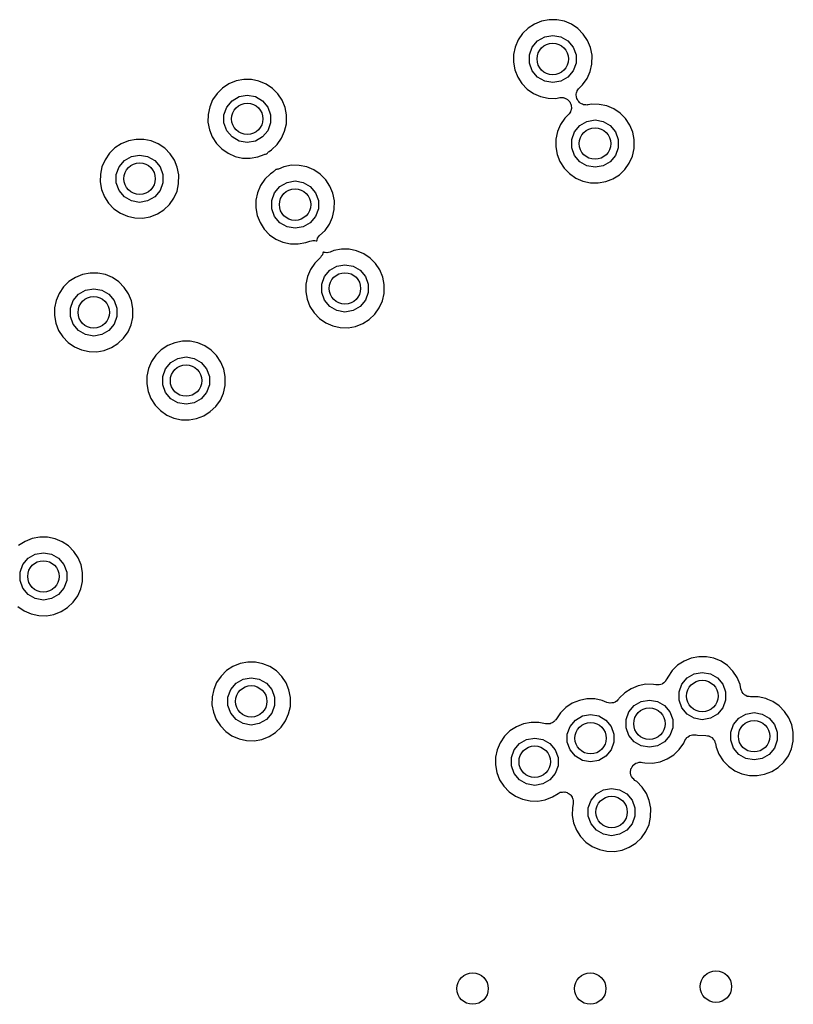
# Model space of a CAD drawing. Extents: x 83.8 to 170.2, y -169.8 to -83.8.
# Tile 14 of 18: x 125.2 to 135.1, y -104.3 to -91.7. Entities that reach past the tile are written whole.
import ezdxf

# ---------------------------------------------------------------- set-up
doc = ezdxf.new("R2010")
doc.units = 0
doc.header["$MEASUREMENT"] = 0
doc.layers.add('BLACK', color=7, linetype='CONTINUOUS')

msp = doc.modelspace()

# ---------------------------------------------------------------- linework, layer by layer
at = {"layer": 'Black'}
for p, q in [((131.863, -91.7631), (131.772, -91.7998)), ((131.959, -91.7447), (131.863, -91.7631)), ((132.057, -91.7454), (131.959, -91.7447)), ((132.154, -91.7651), (132.057, -91.7454)), ((132.244, -91.8031), (132.154, -91.7651)), ((131.69, -91.8535), (131.62, -91.9221)), ((131.772, -91.7998), (131.69, -91.8535)), ((132.325, -91.858), (132.244, -91.8031)), ((132.394, -91.9275), (132.325, -91.858)), ((131.565, -92.003), (131.526, -92.0932)), ((131.62, -91.9221), (131.565, -92.003)), ((131.744, -92.0945), (131.811, -92.0144)), ((131.811, -92.0144), (131.902, -91.9621)), ((131.902, -91.9621), (132.005, -91.9439)), ((132.005, -91.9439), (132.108, -91.9621)), ((132.108, -91.9621), (132.199, -92.0144)), ((132.199, -92.0144), (132.266, -92.0945)), ((132.449, -92.0092), (132.394, -91.9275)), ((132.486, -92.0999), (132.449, -92.0092)), ((131.526, -92.0932), (131.506, -92.1891)), ((131.708, -92.1928), (131.744, -92.0945)), ((132.266, -92.0945), (132.302, -92.1928)), ((132.505, -92.1952), (132.486, -92.0999)), ((131.506, -92.1891), (131.504, -92.2871)), ((131.708, -92.2974), (131.708, -92.1928)), ((132.302, -92.1928), (132.302, -92.2974)), ((132.503, -92.3089), (132.505, -92.1952)), ((131.504, -92.2871), (131.522, -92.3836)), ((131.522, -92.3836), (131.558, -92.4747)), ((131.744, -92.3957), (131.708, -92.2974)), ((132.302, -92.2974), (132.266, -92.3957)), ((132.482, -92.4037), (132.503, -92.3089)), ((128.068, -92.5067), (127.972, -92.5251)), ((128.166, -92.5074), (128.068, -92.5067)), ((128.262, -92.5271), (128.166, -92.5074)), ((131.558, -92.4747), (131.611, -92.5572)), ((131.811, -92.4758), (131.744, -92.3957)), ((131.902, -92.5281), (131.811, -92.4758)), ((132.199, -92.4758), (132.108, -92.5281)), ((132.266, -92.3957), (132.199, -92.4758)), ((132.385, -92.5734), (132.442, -92.4932)), ((132.442, -92.4932), (132.482, -92.4037)), ((127.799, -92.6155), (127.729, -92.6841)), ((127.881, -92.5618), (127.799, -92.6155)), ((127.972, -92.5251), (127.881, -92.5618)), ((128.353, -92.5651), (128.262, -92.5271)), ((128.434, -92.62), (128.353, -92.5651)), ((128.503, -92.6895), (128.434, -92.62)), ((131.611, -92.5572), (131.679, -92.6277)), ((131.679, -92.6277), (131.76, -92.6837)), ((132.005, -92.5462), (131.902, -92.5281)), ((132.108, -92.5281), (132.005, -92.5462)), ((132.317, -92.6487), (132.326, -92.6373)), ((132.326, -92.6373), (132.333, -92.6249)), ((132.333, -92.6249), (132.339, -92.6196)), ((132.339, -92.6196), (132.344, -92.6132)), ((132.344, -92.6132), (132.385, -92.5734)), ((127.673, -92.765), (127.635, -92.8552)), ((127.729, -92.6841), (127.673, -92.765)), ((127.92, -92.7764), (128.011, -92.7241)), ((128.011, -92.7241), (128.114, -92.7059)), ((128.114, -92.7059), (128.217, -92.7241)), ((128.217, -92.7241), (128.307, -92.7764)), ((128.557, -92.7712), (128.503, -92.6895)), ((131.76, -92.6837), (131.85, -92.7229)), ((131.85, -92.7229), (131.945, -92.744)), ((131.945, -92.744), (132.044, -92.746)), ((132.044, -92.746), (132.095, -92.737)), ((132.095, -92.737), (132.101, -92.737)), ((132.101, -92.737), (132.107, -92.7354)), ((132.107, -92.7354), (132.123, -92.737)), ((132.123, -92.737), (132.139, -92.737)), ((132.139, -92.737), (132.145, -92.7391)), ((132.145, -92.7391), (132.151, -92.7397)), ((132.151, -92.7397), (132.166, -92.7466)), ((132.166, -92.7466), (132.181, -92.752)), ((132.181, -92.752), (132.185, -92.7561)), ((132.185, -92.7561), (132.191, -92.7588)), ((132.191, -92.7588), (132.202, -92.7702)), ((132.304, -92.7069), (132.305, -92.699)), ((132.307, -92.7209), (132.304, -92.7069)), ((132.305, -92.691), (132.309, -92.6774)), ((132.305, -92.699), (132.305, -92.691)), ((132.308, -92.735), (132.307, -92.7209)), ((132.311, -92.7424), (132.308, -92.735)), ((132.309, -92.6774), (132.311, -92.6634)), ((132.311, -92.6634), (132.315, -92.6564)), ((132.312, -92.7502), (132.311, -92.7424)), ((132.32, -92.7624), (132.312, -92.7502)), ((132.315, -92.6564), (132.317, -92.6487)), ((132.325, -92.7754), (132.32, -92.7624)), ((127.635, -92.8552), (127.614, -92.9511)), ((127.817, -92.9548), (127.853, -92.8565)), ((127.853, -92.8565), (127.92, -92.7764)), ((128.307, -92.7764), (128.374, -92.8565)), ((128.374, -92.8565), (128.41, -92.9548)), ((128.595, -92.8619), (128.557, -92.7712)), ((128.614, -92.9572), (128.595, -92.8619)), ((132.202, -92.7702), (132.214, -92.7804)), ((132.214, -92.7804), (132.217, -92.7858)), ((132.217, -92.7858), (132.222, -92.7903)), ((132.222, -92.7903), (132.228, -92.8048)), ((132.228, -92.8048), (132.236, -92.8186)), ((132.236, -92.8186), (132.237, -92.8247)), ((132.239, -92.8898), (132.236, -92.9055)), ((132.237, -92.8247), (132.24, -92.8304)), ((132.243, -92.8744), (132.239, -92.8898)), ((132.24, -92.8304), (132.241, -92.8463)), ((132.241, -92.8463), (132.244, -92.862)), ((132.244, -92.862), (132.243, -92.8682)), ((132.243, -92.8682), (132.243, -92.8744)), ((132.331, -92.7812), (132.325, -92.7754)), ((132.335, -92.7881), (132.331, -92.7812)), ((132.346, -92.7971), (132.335, -92.7881)), ((132.356, -92.8074), (132.346, -92.7971)), ((132.363, -92.8109), (132.356, -92.8074)), ((132.369, -92.816), (132.363, -92.8109)), ((132.383, -92.8207), (132.369, -92.816)), ((132.395, -92.827), (132.383, -92.8207)), ((132.403, -92.8279), (132.395, -92.827)), ((132.411, -92.8305), (132.403, -92.8279)), ((132.425, -92.8303), (132.411, -92.8305)), ((132.439, -92.8319), (132.425, -92.8303)), ((132.447, -92.83), (132.439, -92.8319)), ((132.455, -92.8299), (132.447, -92.83)), ((132.498, -92.8217), (132.455, -92.8299)), ((132.596, -92.8224), (132.498, -92.8217)), ((132.692, -92.8421), (132.596, -92.8224)), ((132.782, -92.8801), (132.692, -92.8421)), ((132.864, -92.9349), (132.782, -92.8801)), ((127.614, -92.9511), (127.613, -93.0491)), ((127.817, -93.0594), (127.817, -92.9548)), ((128.41, -92.9548), (128.41, -93.0594)), ((128.612, -93.0709), (128.614, -92.9572)), ((132.159, -92.9991), (132.103, -93.08)), ((132.206, -92.9528), (132.159, -92.9991)), ((132.21, -92.9477), (132.206, -92.9528)), ((132.214, -92.9437), (132.21, -92.9477)), ((132.222, -92.9299), (132.214, -92.9437)), ((132.232, -92.9169), (132.222, -92.9299)), ((132.233, -92.9109), (132.232, -92.9169)), ((132.236, -92.9055), (132.233, -92.9109)), ((132.933, -93.0045), (132.864, -92.9349)), ((132.987, -93.0862), (132.933, -93.0045)), ((127.613, -93.0491), (127.631, -93.1456)), ((127.853, -93.1577), (127.817, -93.0594)), ((128.41, -93.0594), (128.374, -93.1577)), ((128.59, -93.1657), (128.612, -93.0709)), ((132.103, -93.08), (132.065, -93.1701)), ((132.283, -93.1715), (132.35, -93.0914)), ((132.35, -93.0914), (132.44, -93.0391)), ((132.44, -93.0391), (132.543, -93.0209)), ((132.543, -93.0209), (132.646, -93.0391)), ((132.646, -93.0391), (132.737, -93.0914)), ((132.737, -93.0914), (132.804, -93.1715)), ((133.024, -93.1768), (132.987, -93.0862)), ((126.697, -93.2687), (126.6, -93.2871)), ((126.795, -93.2694), (126.697, -93.2687)), ((126.891, -93.2891), (126.795, -93.2694)), ((127.631, -93.1456), (127.667, -93.2367)), ((127.667, -93.2367), (127.72, -93.3192)), ((127.92, -93.2378), (127.853, -93.1577)), ((128.011, -93.2901), (127.92, -93.2378)), ((128.307, -93.2378), (128.217, -93.2901)), ((128.374, -93.1577), (128.307, -93.2378)), ((128.494, -93.3354), (128.551, -93.2552)), ((128.551, -93.2552), (128.59, -93.1657)), ((132.044, -93.266), (132.043, -93.3641)), ((132.065, -93.1701), (132.044, -93.266)), ((132.247, -93.2698), (132.283, -93.1715)), ((132.247, -93.3743), (132.247, -93.2698)), ((132.804, -93.1715), (132.84, -93.2698)), ((132.84, -93.2698), (132.84, -93.3743)), ((133.043, -93.2721), (133.024, -93.1768)), ((126.427, -93.3775), (126.357, -93.4461)), ((126.509, -93.3238), (126.427, -93.3775)), ((126.6, -93.2871), (126.509, -93.3238)), ((126.981, -93.3271), (126.891, -93.2891)), ((127.062, -93.382), (126.981, -93.3271)), ((127.131, -93.4515), (127.062, -93.382)), ((127.72, -93.3192), (127.788, -93.3897)), ((127.788, -93.3897), (127.869, -93.4457)), ((128.114, -93.3082), (128.011, -93.2901)), ((128.217, -93.2901), (128.114, -93.3082)), ((128.423, -93.403), (128.494, -93.3354)), ((132.043, -93.3641), (132.06, -93.4605)), ((132.283, -93.4726), (132.247, -93.3743)), ((132.84, -93.3743), (132.804, -93.4726)), ((133.02, -93.4806), (133.042, -93.3859)), ((133.042, -93.3859), (133.043, -93.2721)), ((126.357, -93.4461), (126.302, -93.527)), ((126.549, -93.5384), (126.639, -93.4861)), ((126.639, -93.4861), (126.742, -93.4679)), ((126.742, -93.4679), (126.845, -93.4861)), ((126.845, -93.4861), (126.936, -93.5384)), ((127.186, -93.5332), (127.131, -93.4515)), ((127.869, -93.4457), (127.958, -93.4849)), ((127.958, -93.4849), (128.054, -93.506)), ((128.054, -93.506), (128.152, -93.508)), ((128.152, -93.508), (128.249, -93.491)), ((128.249, -93.491), (128.328, -93.4605)), ((128.328, -93.4605), (128.336, -93.4587)), ((128.336, -93.4587), (128.344, -93.4552)), ((128.344, -93.4552), (128.358, -93.4545)), ((128.358, -93.4545), (128.36, -93.454)), ((128.36, -93.454), (128.362, -93.4509)), ((128.362, -93.4509), (128.37, -93.4431)), ((128.37, -93.4431), (128.377, -93.434)), ((128.377, -93.434), (128.386, -93.4284)), ((128.386, -93.4284), (128.394, -93.4212)), ((128.394, -93.4212), (128.423, -93.403)), ((132.06, -93.4605), (132.097, -93.5517)), ((132.35, -93.5527), (132.283, -93.4726)), ((132.804, -93.4726), (132.737, -93.5527)), ((132.98, -93.5702), (133.02, -93.4806)), ((126.263, -93.6172), (126.243, -93.7131)), ((126.302, -93.527), (126.263, -93.6172)), ((126.446, -93.7168), (126.481, -93.6185)), ((126.481, -93.6185), (126.549, -93.5384)), ((126.936, -93.5384), (127.003, -93.6185)), ((127.003, -93.6185), (127.039, -93.7168)), ((127.223, -93.6239), (127.186, -93.5332)), ((127.242, -93.7192), (127.223, -93.6239)), ((128.581, -93.6173), (128.51, -93.6462)), ((128.678, -93.5989), (128.581, -93.6173)), ((128.776, -93.5996), (128.678, -93.5989)), ((128.872, -93.6193), (128.776, -93.5996)), ((128.962, -93.6573), (128.872, -93.6193)), ((132.097, -93.5517), (132.15, -93.6341)), ((132.15, -93.6341), (132.218, -93.7047)), ((132.44, -93.605), (132.35, -93.5527)), ((132.543, -93.6232), (132.44, -93.605)), ((132.646, -93.605), (132.543, -93.6232)), ((132.737, -93.5527), (132.646, -93.605)), ((132.924, -93.6503), (132.98, -93.5702)), ((126.243, -93.7131), (126.241, -93.8111)), ((126.446, -93.8214), (126.446, -93.7168)), ((127.039, -93.7168), (127.039, -93.8214)), ((127.24, -93.8329), (127.242, -93.7192)), ((128.408, -93.7077), (128.338, -93.7763)), ((128.443, -93.6851), (128.408, -93.7077)), ((128.449, -93.679), (128.443, -93.6851)), ((128.457, -93.6744), (128.449, -93.679)), ((128.465, -93.6641), (128.457, -93.6744)), ((128.475, -93.655), (128.465, -93.6641)), ((128.476, -93.6534), (128.475, -93.655)), ((128.478, -93.6529), (128.476, -93.6534)), ((128.49, -93.6525), (128.478, -93.6529)), ((128.5, -93.6484), (128.49, -93.6525)), ((128.51, -93.6462), (128.5, -93.6484)), ((129.044, -93.7122), (128.962, -93.6573)), ((129.113, -93.7817), (129.044, -93.7122)), ((132.218, -93.7047), (132.298, -93.7606)), ((132.298, -93.7606), (132.388, -93.7999)), ((132.747, -93.7796), (132.77, -93.7705)), ((132.77, -93.7705), (132.853, -93.718)), ((132.853, -93.718), (132.924, -93.6503)), ((126.241, -93.8111), (126.259, -93.9076)), ((126.481, -93.9197), (126.446, -93.8214)), ((127.039, -93.8214), (127.003, -93.9197)), ((127.219, -93.9277), (127.24, -93.8329)), ((128.283, -93.8572), (128.244, -93.9474)), ((128.338, -93.7763), (128.283, -93.8572)), ((128.462, -93.9487), (128.53, -93.8686)), ((128.53, -93.8686), (128.62, -93.8163)), ((128.62, -93.8163), (128.723, -93.7981)), ((128.723, -93.7981), (128.826, -93.8163)), ((128.826, -93.8163), (128.917, -93.8686)), ((128.917, -93.8686), (128.984, -93.9487)), ((129.167, -93.8634), (129.113, -93.7817)), ((129.204, -93.9541), (129.167, -93.8634)), ((132.388, -93.7999), (132.484, -93.8209)), ((132.484, -93.8209), (132.582, -93.823)), ((132.582, -93.823), (132.679, -93.806)), ((132.679, -93.806), (132.747, -93.7796)), ((132.747, -93.7796), (132.747, -93.7796)), ((126.259, -93.9076), (126.295, -93.9987)), ((126.295, -93.9987), (126.348, -94.0812)), ((126.549, -93.9998), (126.481, -93.9197)), ((126.639, -94.0521), (126.549, -93.9998)), ((126.936, -93.9998), (126.845, -94.0521)), ((127.003, -93.9197), (126.936, -93.9998)), ((127.122, -94.0974), (127.179, -94.0172)), ((127.179, -94.0172), (127.219, -93.9277)), ((128.244, -93.9474), (128.224, -94.0433)), ((128.427, -94.047), (128.462, -93.9487)), ((128.984, -93.9487), (129.02, -94.047)), ((129.223, -94.0494), (129.204, -93.9541)), ((126.348, -94.0812), (126.416, -94.1517)), ((126.742, -94.0702), (126.639, -94.0521)), ((126.845, -94.0521), (126.742, -94.0702)), ((127.051, -94.165), (127.122, -94.0974)), ((128.224, -94.0433), (128.223, -94.1413)), ((128.223, -94.1413), (128.24, -94.2378)), ((128.427, -94.1516), (128.427, -94.047)), ((129.02, -94.047), (129.02, -94.1516)), ((129.222, -94.1631), (129.223, -94.0494)), ((126.416, -94.1517), (126.497, -94.2077)), ((126.497, -94.2077), (126.587, -94.2469)), ((126.587, -94.2469), (126.683, -94.268)), ((126.683, -94.268), (126.781, -94.27)), ((126.781, -94.27), (126.877, -94.253)), ((126.877, -94.253), (126.969, -94.2175)), ((126.969, -94.2175), (127.051, -94.165)), ((128.24, -94.2378), (128.276, -94.3289)), ((128.462, -94.2499), (128.427, -94.1516)), ((128.53, -94.33), (128.462, -94.2499)), ((128.984, -94.2499), (128.917, -94.33)), ((129.02, -94.1516), (128.984, -94.2499)), ((129.16, -94.3474), (129.2, -94.2579)), ((129.2, -94.2579), (129.222, -94.1631)), ((128.276, -94.3289), (128.33, -94.4114)), ((128.62, -94.3823), (128.53, -94.33)), ((128.723, -94.4004), (128.62, -94.3823)), ((128.826, -94.3823), (128.723, -94.4004)), ((128.917, -94.33), (128.826, -94.3823)), ((129.104, -94.4276), (129.16, -94.3474)), ((128.33, -94.4114), (128.398, -94.4819)), ((128.398, -94.4819), (128.478, -94.5379)), ((129.01, -94.5255), (129.023, -94.5095)), ((129.023, -94.5095), (129.035, -94.4932)), ((129.035, -94.4932), (129.104, -94.4276)), ((128.478, -94.5379), (128.568, -94.5771)), ((128.568, -94.5771), (128.664, -94.5982)), ((128.664, -94.5982), (128.762, -94.6002)), ((128.762, -94.6002), (128.858, -94.5832)), ((128.858, -94.5832), (128.912, -94.5626)), ((128.912, -94.5626), (128.93, -94.559)), ((128.93, -94.559), (128.948, -94.5544)), ((128.948, -94.5544), (128.951, -94.5547)), ((128.951, -94.5547), (128.955, -94.554)), ((128.955, -94.554), (128.973, -94.5569)), ((128.973, -94.5569), (128.992, -94.5587)), ((128.992, -94.5587), (128.995, -94.5602)), ((128.995, -94.5602), (128.998, -94.5608)), ((128.998, -94.5608), (128.999, -94.5609)), ((128.999, -94.5609), (129.003, -94.5482)), ((129.003, -94.5482), (129.009, -94.5287)), ((129.009, -94.5287), (129.01, -94.5272)), ((129.01, -94.5272), (129.01, -94.5255)), ((129.046, -94.7717), (128.973, -94.8431)), ((129.057, -94.7566), (129.046, -94.7717)), ((129.069, -94.7422), (129.057, -94.7566)), ((129.07, -94.7388), (129.069, -94.7422)), ((129.072, -94.7359), (129.07, -94.7388)), ((129.077, -94.718), (129.072, -94.7359)), ((129.081, -94.705), (129.077, -94.718)), ((129.083, -94.7059), (129.081, -94.705)), ((129.085, -94.7062), (129.083, -94.7059)), ((129.086, -94.707), (129.085, -94.7062)), ((129.107, -94.7093), (129.086, -94.707)), ((129.127, -94.7121), (129.107, -94.7093)), ((129.128, -94.7117), (129.127, -94.7121)), ((129.13, -94.7119), (129.128, -94.7117)), ((129.15, -94.7071), (129.13, -94.7119)), ((129.17, -94.7029), (129.15, -94.7071)), ((129.216, -94.6841), (129.17, -94.7029)), ((129.313, -94.6657), (129.216, -94.6841)), ((129.411, -94.6664), (129.313, -94.6657)), ((129.507, -94.6861), (129.411, -94.6664)), ((129.597, -94.7241), (129.507, -94.6861)), ((129.679, -94.779), (129.597, -94.7241)), ((128.973, -94.8431), (128.918, -94.924)), ((129.165, -94.9354), (129.255, -94.8831)), ((129.255, -94.8831), (129.358, -94.8649)), ((129.358, -94.8649), (129.461, -94.8831)), ((129.461, -94.8831), (129.552, -94.9354)), ((129.748, -94.8485), (129.679, -94.779)), ((129.802, -94.9302), (129.748, -94.8485)), ((126.016, -94.9889), (125.925, -95.0256)), ((126.112, -94.9705), (126.016, -94.9889)), ((126.21, -94.9712), (126.112, -94.9705)), ((126.306, -94.9909), (126.21, -94.9712)), ((126.397, -95.0289), (126.306, -94.9909)), ((128.879, -95.0142), (128.859, -95.1101)), ((128.918, -94.924), (128.879, -95.0142)), ((129.062, -95.1138), (129.097, -95.0155)), ((129.097, -95.0155), (129.165, -94.9354)), ((129.552, -94.9354), (129.619, -95.0155)), ((129.619, -95.0155), (129.655, -95.1138)), ((129.839, -95.0209), (129.802, -94.9302)), ((129.858, -95.1162), (129.839, -95.0209)), ((125.773, -95.1479), (125.718, -95.2288)), ((125.843, -95.0793), (125.773, -95.1479)), ((125.925, -95.0256), (125.843, -95.0793)), ((126.478, -95.0838), (126.397, -95.0289)), ((126.547, -95.1533), (126.478, -95.0838)), ((128.859, -95.1101), (128.858, -95.2081)), ((129.062, -95.2184), (129.062, -95.1138)), ((129.655, -95.1138), (129.655, -95.2184)), ((129.857, -95.2299), (129.858, -95.1162)), ((125.718, -95.2288), (125.679, -95.319)), ((125.897, -95.3203), (125.964, -95.2402)), ((125.964, -95.2402), (126.055, -95.1879)), ((126.055, -95.1879), (126.158, -95.1697)), ((126.158, -95.1697), (126.261, -95.1879)), ((126.261, -95.1879), (126.351, -95.2402)), ((126.351, -95.2402), (126.419, -95.3203)), ((126.602, -95.235), (126.547, -95.1533)), ((126.639, -95.3257), (126.602, -95.235)), ((128.858, -95.2081), (128.875, -95.3046)), ((129.097, -95.3167), (129.062, -95.2184)), ((129.655, -95.2184), (129.619, -95.3167)), ((129.835, -95.3247), (129.857, -95.2299)), ((125.679, -95.319), (125.659, -95.4149)), ((125.861, -95.4186), (125.897, -95.3203)), ((126.419, -95.3203), (126.454, -95.4186)), ((126.658, -95.421), (126.639, -95.3257)), ((128.875, -95.3046), (128.911, -95.3957)), ((128.911, -95.3957), (128.965, -95.4782)), ((129.165, -95.3968), (129.097, -95.3167)), ((129.255, -95.4491), (129.165, -95.3968)), ((129.552, -95.3968), (129.461, -95.4491)), ((129.619, -95.3167), (129.552, -95.3968)), ((129.795, -95.4142), (129.835, -95.3247)), ((125.659, -95.4149), (125.657, -95.5129)), ((125.657, -95.5129), (125.675, -95.6094)), ((125.861, -95.5232), (125.861, -95.4186)), ((125.897, -95.6215), (125.861, -95.5232)), ((126.454, -95.5232), (126.419, -95.6215)), ((126.454, -95.4186), (126.454, -95.5232)), ((126.656, -95.5347), (126.658, -95.421)), ((128.965, -95.4782), (129.033, -95.5487)), ((129.358, -95.4672), (129.255, -95.4491)), ((129.461, -95.4491), (129.358, -95.4672)), ((129.668, -95.562), (129.739, -95.4944)), ((129.739, -95.4944), (129.795, -95.4142)), ((125.675, -95.6094), (125.711, -95.7005)), ((125.964, -95.7016), (125.897, -95.6215)), ((126.419, -95.6215), (126.351, -95.7016)), ((126.595, -95.719), (126.635, -95.6295)), ((126.635, -95.6295), (126.656, -95.5347)), ((129.033, -95.5487), (129.113, -95.6047)), ((129.113, -95.6047), (129.203, -95.6439)), ((129.203, -95.6439), (129.299, -95.665)), ((129.397, -95.667), (129.493, -95.65)), ((129.493, -95.65), (129.585, -95.6145)), ((129.585, -95.6145), (129.668, -95.562)), ((125.711, -95.7005), (125.764, -95.783)), ((126.055, -95.7539), (125.964, -95.7016)), ((126.158, -95.772), (126.055, -95.7539)), ((126.261, -95.7539), (126.158, -95.772)), ((126.351, -95.7016), (126.261, -95.7539)), ((126.538, -95.7992), (126.595, -95.719)), ((129.299, -95.665), (129.397, -95.667)), ((125.764, -95.783), (125.832, -95.8535)), ((125.832, -95.8535), (125.913, -95.9095)), ((126.384, -95.9193), (126.467, -95.8668)), ((126.467, -95.8668), (126.538, -95.7992)), ((127.101, -95.8942), (127.019, -95.9479)), ((127.192, -95.8574), (127.101, -95.8942)), ((127.289, -95.8391), (127.192, -95.8574)), ((127.387, -95.8397), (127.289, -95.8391)), ((127.483, -95.8595), (127.387, -95.8397)), ((127.573, -95.8975), (127.483, -95.8595)), ((127.654, -95.9523), (127.573, -95.8975)), ((125.913, -95.9095), (126.003, -95.9487)), ((126.003, -95.9487), (126.098, -95.9698)), ((126.098, -95.9698), (126.196, -95.9718)), ((126.196, -95.9718), (126.293, -95.9548)), ((126.293, -95.9548), (126.384, -95.9193)), ((126.949, -96.0165), (126.894, -96.0974)), ((127.019, -95.9479), (126.949, -96.0165)), ((127.723, -96.0219), (127.654, -95.9523)), ((127.778, -96.1035), (127.723, -96.0219)), ((126.894, -96.0974), (126.855, -96.1875)), ((127.073, -96.1888), (127.141, -96.1087)), ((127.141, -96.1087), (127.231, -96.0564)), ((127.231, -96.0564), (127.334, -96.0383)), ((127.334, -96.0383), (127.437, -96.0564)), ((127.437, -96.0564), (127.528, -96.1087)), ((127.528, -96.1087), (127.595, -96.1888)), ((127.815, -96.1942), (127.778, -96.1035)), ((126.855, -96.1875), (126.835, -96.2834)), ((127.038, -96.2871), (127.073, -96.1888)), ((127.595, -96.1888), (127.631, -96.2871)), ((127.834, -96.2895), (127.815, -96.1942)), ((126.835, -96.2834), (126.833, -96.3815)), ((126.833, -96.3815), (126.851, -96.4779)), ((127.038, -96.3917), (127.038, -96.2871)), ((127.073, -96.49), (127.038, -96.3917)), ((127.631, -96.3917), (127.595, -96.49)), ((127.631, -96.2871), (127.631, -96.3917)), ((127.811, -96.498), (127.832, -96.4033)), ((127.832, -96.4033), (127.834, -96.2895)), ((126.851, -96.4779), (126.887, -96.5691)), ((127.141, -96.5701), (127.073, -96.49)), ((127.595, -96.49), (127.528, -96.5701)), ((127.771, -96.5876), (127.811, -96.498)), ((126.887, -96.5691), (126.94, -96.6515)), ((126.94, -96.6515), (127.009, -96.722)), ((127.231, -96.6224), (127.141, -96.5701)), ((127.334, -96.6406), (127.231, -96.6224)), ((127.437, -96.6224), (127.334, -96.6406)), ((127.528, -96.5701), (127.437, -96.6224)), ((127.714, -96.6677), (127.771, -96.5876)), ((127.009, -96.722), (127.089, -96.778)), ((127.089, -96.778), (127.179, -96.8173)), ((127.561, -96.7879), (127.643, -96.7353)), ((127.643, -96.7353), (127.714, -96.6677)), ((127.179, -96.8173), (127.275, -96.8383)), ((127.275, -96.8383), (127.373, -96.8404)), ((127.373, -96.8404), (127.469, -96.8233)), ((127.469, -96.8233), (127.561, -96.7879)), ((125.284, -98.3876), (125.202, -98.4413)), ((125.375, -98.3509), (125.284, -98.3876)), ((125.472, -98.3325), (125.375, -98.3509)), ((125.57, -98.3332), (125.472, -98.3325)), ((125.666, -98.3529), (125.57, -98.3332)), ((125.756, -98.3909), (125.666, -98.3529)), ((125.837, -98.4457), (125.756, -98.3909)), ((125.414, -98.5499), (125.517, -98.5317)), ((125.517, -98.5317), (125.62, -98.5499)), ((125.906, -98.5153), (125.837, -98.4457)), ((125.961, -98.597), (125.906, -98.5153)), ((125.256, -98.6823), (125.323, -98.6022)), ((125.323, -98.6022), (125.414, -98.5499)), ((125.62, -98.5499), (125.711, -98.6022)), ((125.711, -98.6022), (125.778, -98.6823)), ((125.998, -98.6876), (125.961, -98.597)), ((125.22, -98.7806), (125.256, -98.6823)), ((125.22, -98.8852), (125.22, -98.7806)), ((125.778, -98.6823), (125.814, -98.7806)), ((125.814, -98.7806), (125.814, -98.8852)), ((126.017, -98.7829), (125.998, -98.6876)), ((126.015, -98.8967), (126.017, -98.7829)), ((125.256, -98.9834), (125.22, -98.8852)), ((125.814, -98.8852), (125.778, -98.9834)), ((126.006, -98.9358), (126.015, -98.8967)), ((125.323, -99.0635), (125.256, -98.9834)), ((125.778, -98.9834), (125.711, -99.0635)), ((125.954, -99.081), (125.994, -98.9914)), ((125.994, -98.9914), (126.006, -98.9358)), ((125.414, -99.1158), (125.323, -99.0635)), ((125.517, -99.134), (125.414, -99.1158)), ((125.62, -99.1158), (125.517, -99.134)), ((125.711, -99.0635), (125.62, -99.1158)), ((125.826, -99.2288), (125.897, -99.1612)), ((125.897, -99.1612), (125.954, -99.081)), ((125.191, -99.2155), (125.272, -99.2714)), ((125.272, -99.2714), (125.362, -99.3107)), ((125.652, -99.3168), (125.744, -99.2813)), ((125.744, -99.2813), (125.826, -99.2288)), ((125.362, -99.3107), (125.458, -99.3317)), ((125.458, -99.3317), (125.556, -99.3338)), ((125.556, -99.3338), (125.652, -99.3168)), ((133.677, -99.9104), (133.595, -99.9641)), ((133.768, -99.8737), (133.677, -99.9104)), ((133.864, -99.8553), (133.768, -99.8737)), ((133.962, -99.856), (133.864, -99.8553)), ((134.058, -99.8757), (133.962, -99.856)), ((134.149, -99.9137), (134.058, -99.8757)), ((134.23, -99.9685), (134.149, -99.9137)), ((127.85, -100.032), (127.78, -100.101)), ((127.932, -99.9786), (127.85, -100.032)), ((128.023, -99.9419), (127.932, -99.9786)), ((128.119, -99.9235), (128.023, -99.9419)), ((128.217, -99.9242), (128.119, -99.9235)), ((128.313, -99.9439), (128.217, -99.9242)), ((128.403, -99.9819), (128.313, -99.9439)), ((128.485, -100.037), (128.403, -99.9819)), ((128.554, -100.106), (128.485, -100.037)), ((133.525, -100.033), (133.469, -100.114)), ((133.595, -99.9641), (133.525, -100.033)), ((134.299, -100.038), (134.23, -99.9685)), ((134.353, -100.12), (134.299, -100.038)), ((127.78, -100.101), (127.724, -100.182)), ((127.971, -100.193), (128.061, -100.141)), ((128.061, -100.141), (128.164, -100.123)), ((128.164, -100.123), (128.267, -100.141)), ((128.267, -100.141), (128.358, -100.193)), ((128.608, -100.188), (128.554, -100.106)), ((133.447, -100.156), (133.437, -100.174)), ((133.458, -100.139), (133.447, -100.156)), ((133.469, -100.114), (133.458, -100.139)), ((133.649, -100.205), (133.716, -100.125)), ((133.716, -100.125), (133.807, -100.073)), ((133.807, -100.073), (133.91, -100.055)), ((133.91, -100.055), (134.013, -100.073)), ((134.013, -100.073), (134.103, -100.125)), ((134.103, -100.125), (134.171, -100.205)), ((134.391, -100.21), (134.353, -100.12)), ((127.686, -100.272), (127.665, -100.368)), ((127.724, -100.182), (127.686, -100.272)), ((127.868, -100.372), (127.904, -100.273)), ((127.904, -100.273), (127.971, -100.193)), ((128.358, -100.193), (128.425, -100.273)), ((128.425, -100.273), (128.461, -100.372)), ((128.645, -100.279), (128.608, -100.188)), ((128.664, -100.374), (128.645, -100.279)), ((133.003, -100.263), (132.921, -100.316)), ((133.094, -100.226), (133.003, -100.263)), ((133.191, -100.207), (133.094, -100.226)), ((133.289, -100.208), (133.191, -100.207)), ((133.316, -100.214), (133.289, -100.208)), ((133.336, -100.214), (133.316, -100.214)), ((133.357, -100.215), (133.336, -100.214)), ((133.358, -100.215), (133.357, -100.215)), ((133.36, -100.215), (133.358, -100.215)), ((133.38, -100.209), (133.36, -100.215)), ((133.399, -100.203), (133.38, -100.209)), ((133.4, -100.202), (133.399, -100.203)), ((133.402, -100.201), (133.4, -100.202)), ((133.418, -100.189), (133.402, -100.201)), ((133.434, -100.176), (133.418, -100.189)), ((133.435, -100.175), (133.434, -100.176)), ((133.437, -100.174), (133.435, -100.175)), ((133.613, -100.303), (133.649, -100.205)), ((134.171, -100.205), (134.206, -100.303)), ((134.402, -100.265), (134.391, -100.21)), ((134.409, -100.284), (134.402, -100.265)), ((134.416, -100.303), (134.409, -100.284)), ((127.665, -100.368), (127.664, -100.466)), ((127.868, -100.476), (127.868, -100.372)), ((128.461, -100.372), (128.461, -100.476)), ((128.663, -100.488), (128.664, -100.374)), ((132.345, -100.411), (132.254, -100.448)), ((132.441, -100.392), (132.345, -100.411)), ((132.539, -100.393), (132.441, -100.392)), ((132.635, -100.413), (132.539, -100.393)), ((132.693, -100.437), (132.635, -100.413)), ((132.833, -100.406), (132.819, -100.421)), ((132.847, -100.392), (132.833, -100.406)), ((132.851, -100.385), (132.847, -100.392)), ((132.921, -100.316), (132.851, -100.385)), ((133.133, -100.425), (133.236, -100.407)), ((133.236, -100.407), (133.339, -100.425)), ((133.613, -100.408), (133.613, -100.303)), ((133.649, -100.506), (133.613, -100.408)), ((134.206, -100.408), (134.171, -100.506)), ((134.206, -100.303), (134.206, -100.408)), ((134.417, -100.305), (134.416, -100.303)), ((134.418, -100.307), (134.417, -100.305)), ((134.431, -100.322), (134.418, -100.307)), ((134.444, -100.337), (134.431, -100.322)), ((134.445, -100.338), (134.444, -100.337)), ((134.447, -100.34), (134.445, -100.338)), ((134.464, -100.35), (134.447, -100.34)), ((134.482, -100.36), (134.464, -100.35)), ((134.484, -100.36), (134.482, -100.36)), ((134.485, -100.361), (134.484, -100.36)), ((134.505, -100.364), (134.485, -100.361)), ((134.525, -100.368), (134.505, -100.364)), ((134.621, -100.368), (134.525, -100.368)), ((134.717, -100.388), (134.621, -100.368)), ((134.746, -100.4), (134.717, -100.388)), ((134.808, -100.426), (134.746, -100.4)), ((127.664, -100.466), (127.682, -100.562)), ((127.904, -100.574), (127.868, -100.476)), ((128.461, -100.476), (128.425, -100.574)), ((128.641, -100.582), (128.663, -100.488)), ((132.172, -100.501), (132.102, -100.57)), ((132.254, -100.448), (132.172, -100.501)), ((132.713, -100.441), (132.693, -100.437)), ((132.732, -100.447), (132.713, -100.441)), ((132.734, -100.446), (132.732, -100.447)), ((132.736, -100.447), (132.734, -100.446)), ((132.756, -100.444), (132.736, -100.447)), ((132.776, -100.442), (132.756, -100.444)), ((132.778, -100.441), (132.776, -100.442)), ((132.78, -100.441), (132.778, -100.441)), ((132.798, -100.432), (132.78, -100.441)), ((132.816, -100.423), (132.798, -100.432)), ((132.817, -100.422), (132.816, -100.423)), ((132.819, -100.421), (132.817, -100.422)), ((132.975, -100.557), (133.043, -100.477)), ((133.043, -100.477), (133.133, -100.425)), ((133.339, -100.425), (133.43, -100.477)), ((133.43, -100.477), (133.497, -100.557)), ((133.716, -100.586), (133.649, -100.506)), ((134.171, -100.506), (134.103, -100.586)), ((134.889, -100.481), (134.808, -100.426)), ((134.958, -100.551), (134.889, -100.481)), ((127.682, -100.562), (127.718, -100.654)), ((127.718, -100.654), (127.771, -100.736)), ((127.971, -100.655), (127.904, -100.574)), ((128.061, -100.707), (127.971, -100.655)), ((128.358, -100.655), (128.267, -100.707)), ((128.425, -100.574), (128.358, -100.655)), ((128.601, -100.672), (128.641, -100.582)), ((132.036, -100.663), (132.032, -100.67)), ((132.042, -100.657), (132.036, -100.663)), ((132.102, -100.57), (132.042, -100.657)), ((132.226, -100.742), (132.293, -100.662)), ((132.293, -100.662), (132.384, -100.61)), ((132.384, -100.61), (132.487, -100.592)), ((132.487, -100.592), (132.59, -100.61)), ((132.59, -100.61), (132.68, -100.662)), ((132.68, -100.662), (132.748, -100.742)), ((132.94, -100.656), (132.975, -100.557)), ((132.94, -100.76), (132.94, -100.656)), ((133.497, -100.557), (133.533, -100.656)), ((133.533, -100.656), (133.533, -100.76)), ((133.807, -100.639), (133.716, -100.586)), ((133.91, -100.657), (133.807, -100.639)), ((134.013, -100.639), (133.91, -100.657)), ((134.103, -100.586), (134.013, -100.639)), ((134.308, -100.718), (134.375, -100.637)), ((134.375, -100.637), (134.466, -100.585)), ((134.466, -100.585), (134.569, -100.567)), ((134.569, -100.567), (134.672, -100.585)), ((134.672, -100.585), (134.762, -100.637)), ((134.762, -100.637), (134.83, -100.718)), ((135.013, -100.632), (134.958, -100.551)), ((135.05, -100.723), (135.013, -100.632)), ((127.771, -100.736), (127.839, -100.806)), ((128.164, -100.725), (128.061, -100.707)), ((128.267, -100.707), (128.164, -100.725)), ((128.474, -100.82), (128.545, -100.752)), ((128.545, -100.752), (128.601, -100.672)), ((131.542, -100.747), (131.46, -100.801)), ((131.633, -100.71), (131.542, -100.747)), ((131.729, -100.692), (131.633, -100.71)), ((131.828, -100.693), (131.729, -100.692)), ((131.912, -100.71), (131.828, -100.693)), ((131.92, -100.71), (131.912, -100.71)), ((131.927, -100.712), (131.92, -100.71)), ((131.942, -100.711), (131.927, -100.712)), ((131.956, -100.711), (131.942, -100.711)), ((131.963, -100.709), (131.956, -100.711)), ((131.971, -100.708), (131.963, -100.709)), ((131.984, -100.702), (131.971, -100.708)), ((131.998, -100.697), (131.984, -100.702)), ((132.004, -100.692), (131.998, -100.697)), ((132.011, -100.689), (132.004, -100.692)), ((132.021, -100.679), (132.011, -100.689)), ((132.032, -100.67), (132.021, -100.679)), ((132.19, -100.841), (132.226, -100.742)), ((132.748, -100.742), (132.783, -100.841)), ((132.975, -100.858), (132.94, -100.76)), ((133.533, -100.76), (133.497, -100.858)), ((134.272, -100.816), (134.308, -100.718)), ((134.83, -100.718), (134.865, -100.816)), ((135.069, -100.818), (135.05, -100.723)), ((127.839, -100.806), (127.919, -100.862)), ((127.919, -100.862), (128.009, -100.902)), ((128.009, -100.902), (128.105, -100.923)), ((128.203, -100.925), (128.3, -100.908)), ((128.3, -100.908), (128.391, -100.872)), ((128.391, -100.872), (128.474, -100.82)), ((131.39, -100.869), (131.335, -100.95)), ((131.46, -100.801), (131.39, -100.869)), ((131.581, -100.962), (131.672, -100.909)), ((131.672, -100.909), (131.775, -100.891)), ((131.775, -100.891), (131.878, -100.909)), ((131.878, -100.909), (131.969, -100.962)), ((132.19, -100.945), (132.19, -100.841)), ((132.783, -100.841), (132.783, -100.945)), ((133.043, -100.939), (132.975, -100.858)), ((133.497, -100.858), (133.43, -100.939)), ((133.688, -100.923), (133.699, -100.906)), ((133.699, -100.906), (133.71, -100.889)), ((133.71, -100.889), (133.712, -100.888)), ((133.712, -100.888), (133.713, -100.886)), ((133.713, -100.886), (133.729, -100.874)), ((133.729, -100.874), (133.745, -100.862)), ((133.745, -100.862), (133.747, -100.861)), ((133.747, -100.861), (133.748, -100.86)), ((133.748, -100.86), (133.768, -100.855)), ((133.768, -100.855), (133.787, -100.849)), ((133.787, -100.849), (133.789, -100.849)), ((133.789, -100.849), (133.791, -100.848)), ((133.791, -100.848), (133.811, -100.85)), ((133.811, -100.85), (133.831, -100.85)), ((133.831, -100.85), (133.85, -100.855)), ((133.85, -100.855), (133.955, -100.857)), ((133.955, -100.857), (133.975, -100.861)), ((133.975, -100.861), (133.995, -100.864)), ((133.995, -100.864), (133.997, -100.865)), ((133.997, -100.865), (133.999, -100.865)), ((133.999, -100.865), (134.016, -100.876)), ((134.016, -100.876), (134.034, -100.886)), ((134.034, -100.886), (134.035, -100.887)), ((134.035, -100.887), (134.036, -100.888)), ((134.036, -100.888), (134.049, -100.904)), ((134.049, -100.904), (134.062, -100.919)), ((134.272, -100.92), (134.272, -100.816)), ((134.865, -100.816), (134.865, -100.92)), ((135.067, -100.932), (135.069, -100.818)), ((128.105, -100.923), (128.203, -100.925)), ((131.296, -101.041), (131.276, -101.136)), ((131.335, -100.95), (131.296, -101.041)), ((131.478, -101.14), (131.514, -101.042)), ((131.514, -101.042), (131.581, -100.962)), ((131.969, -100.962), (132.036, -101.042)), ((132.036, -101.042), (132.072, -101.14)), ((132.226, -101.043), (132.19, -100.945)), ((132.783, -100.945), (132.748, -101.043)), ((133.133, -100.991), (133.043, -100.939)), ((133.236, -101.009), (133.133, -100.991)), ((133.339, -100.991), (133.236, -101.009)), ((133.43, -100.939), (133.339, -100.991)), ((133.546, -101.104), (133.617, -101.036)), ((133.617, -101.036), (133.673, -100.956)), ((133.673, -100.956), (133.688, -100.923)), ((134.062, -100.919), (134.063, -100.921)), ((134.063, -100.921), (134.064, -100.923)), ((134.064, -100.923), (134.07, -100.942)), ((134.07, -100.942), (134.078, -100.961)), ((134.078, -100.961), (134.086, -101.007)), ((134.086, -101.007), (134.122, -101.098)), ((134.308, -101.019), (134.272, -100.92)), ((134.375, -101.099), (134.308, -101.019)), ((134.83, -101.019), (134.762, -101.099)), ((134.865, -100.92), (134.83, -101.019)), ((135.006, -101.116), (135.046, -101.027)), ((135.046, -101.027), (135.067, -100.932)), ((131.276, -101.136), (131.274, -101.234)), ((131.478, -101.245), (131.478, -101.14)), ((132.072, -101.14), (132.072, -101.245)), ((132.293, -101.123), (132.226, -101.043)), ((132.384, -101.176), (132.293, -101.123)), ((132.68, -101.123), (132.59, -101.176)), ((132.748, -101.043), (132.68, -101.123)), ((133.371, -101.192), (133.463, -101.156)), ((133.463, -101.156), (133.546, -101.104)), ((134.122, -101.098), (134.175, -101.18)), ((134.466, -101.151), (134.375, -101.099)), ((134.569, -101.169), (134.466, -101.151)), ((134.672, -101.151), (134.569, -101.169)), ((134.762, -101.099), (134.672, -101.151)), ((134.949, -101.196), (135.006, -101.116)), ((131.274, -101.234), (131.292, -101.331)), ((131.514, -101.343), (131.478, -101.245)), ((132.072, -101.245), (132.036, -101.343)), ((132.487, -101.194), (132.384, -101.176)), ((132.59, -101.176), (132.487, -101.194)), ((133, -101.296), (133.004, -101.276)), ((133.004, -101.276), (133.005, -101.275)), ((133.005, -101.275), (133.006, -101.273)), ((133.006, -101.273), (133.017, -101.256)), ((133.017, -101.256), (133.028, -101.239)), ((133.028, -101.239), (133.029, -101.238)), ((133.029, -101.238), (133.03, -101.236)), ((133.03, -101.236), (133.047, -101.224)), ((133.047, -101.224), (133.063, -101.212)), ((133.063, -101.212), (133.064, -101.212)), ((133.064, -101.212), (133.066, -101.21)), ((133.066, -101.21), (133.085, -101.205)), ((133.085, -101.205), (133.105, -101.199)), ((133.105, -101.199), (133.107, -101.199)), ((133.107, -101.199), (133.108, -101.198)), ((133.108, -101.198), (133.129, -101.2)), ((133.129, -101.2), (133.149, -101.201)), ((133.149, -101.201), (133.177, -101.207)), ((133.177, -101.207), (133.275, -101.209)), ((133.275, -101.209), (133.371, -101.192)), ((134.175, -101.18), (134.243, -101.251)), ((134.243, -101.251), (134.324, -101.307)), ((134.795, -101.317), (134.878, -101.264)), ((134.878, -101.264), (134.949, -101.196)), ((131.292, -101.331), (131.328, -101.422)), ((131.581, -101.423), (131.514, -101.343)), ((132.036, -101.343), (131.969, -101.423)), ((132.995, -101.316), (133, -101.296)), ((132.995, -101.318), (132.995, -101.316)), ((132.995, -101.319), (132.995, -101.318)), ((132.997, -101.339), (132.995, -101.319)), ((132.999, -101.36), (132.997, -101.339)), ((133, -101.361), (132.999, -101.36)), ((133.001, -101.363), (133, -101.361)), ((133.01, -101.381), (133.001, -101.363)), ((133.019, -101.399), (133.01, -101.381)), ((133.02, -101.401), (133.019, -101.399)), ((133.021, -101.402), (133.02, -101.401)), ((133.036, -101.416), (133.021, -101.402)), ((133.051, -101.43), (133.036, -101.416)), ((134.324, -101.307), (134.414, -101.346)), ((134.414, -101.346), (134.509, -101.367)), ((134.509, -101.367), (134.607, -101.369)), ((134.607, -101.369), (134.704, -101.352)), ((134.704, -101.352), (134.795, -101.317)), ((131.328, -101.422), (131.381, -101.505)), ((131.381, -101.505), (131.449, -101.575)), ((131.672, -101.475), (131.581, -101.423)), ((131.775, -101.494), (131.672, -101.475)), ((131.878, -101.475), (131.775, -101.494)), ((131.969, -101.423), (131.878, -101.475)), ((132.651, -101.55), (132.754, -101.532)), ((132.754, -101.532), (132.857, -101.55)), ((133.074, -101.446), (133.051, -101.43)), ((133.143, -101.515), (133.074, -101.446)), ((133.197, -101.597), (133.143, -101.515)), ((131.449, -101.575), (131.53, -101.631)), ((131.53, -101.631), (131.62, -101.67)), ((131.91, -101.676), (132.002, -101.641)), ((132.002, -101.641), (132.072, -101.596)), ((132.072, -101.596), (132.087, -101.59)), ((132.087, -101.59), (132.101, -101.582)), ((132.101, -101.582), (132.107, -101.582)), ((132.107, -101.582), (132.113, -101.579)), ((132.113, -101.579), (132.129, -101.578)), ((132.129, -101.578), (132.145, -101.576)), ((132.145, -101.576), (132.151, -101.578)), ((132.151, -101.578), (132.157, -101.577)), ((132.157, -101.577), (132.172, -101.582)), ((132.172, -101.582), (132.188, -101.585)), ((132.188, -101.585), (132.193, -101.589)), ((132.193, -101.589), (132.199, -101.591)), ((132.199, -101.591), (132.212, -101.6)), ((132.212, -101.6), (132.225, -101.609)), ((132.225, -101.609), (132.229, -101.614)), ((132.229, -101.614), (132.234, -101.618)), ((132.234, -101.618), (132.243, -101.631)), ((132.243, -101.631), (132.253, -101.644)), ((132.253, -101.644), (132.254, -101.65)), ((132.254, -101.65), (132.258, -101.655)), ((132.258, -101.655), (132.261, -101.67)), ((132.493, -101.682), (132.56, -101.602)), ((132.56, -101.602), (132.651, -101.55)), ((132.857, -101.55), (132.947, -101.602)), ((132.947, -101.602), (133.015, -101.682)), ((133.235, -101.688), (133.197, -101.597)), ((131.62, -101.67), (131.716, -101.691)), ((131.716, -101.691), (131.814, -101.693)), ((131.814, -101.693), (131.91, -101.676)), ((132.255, -101.777), (132.253, -101.875)), ((132.265, -101.73), (132.255, -101.777)), ((132.261, -101.67), (132.266, -101.686)), ((132.267, -101.698), (132.265, -101.714)), ((132.265, -101.714), (132.265, -101.73)), ((132.266, -101.686), (132.266, -101.692)), ((132.266, -101.692), (132.267, -101.698)), ((132.457, -101.781), (132.493, -101.682)), ((132.457, -101.885), (132.457, -101.781)), ((133.015, -101.682), (133.05, -101.781)), ((133.05, -101.781), (133.05, -101.885)), ((133.254, -101.783), (133.235, -101.688)), ((133.252, -101.897), (133.254, -101.783)), ((132.253, -101.875), (132.271, -101.971)), ((132.493, -101.984), (132.457, -101.885)), ((133.05, -101.885), (133.015, -101.984)), ((133.231, -101.992), (133.252, -101.897)), ((132.271, -101.971), (132.307, -102.063)), ((132.56, -102.064), (132.493, -101.984)), ((133.015, -101.984), (132.947, -102.064)), ((133.191, -102.081), (133.231, -101.992)), ((132.307, -102.063), (132.36, -102.145)), ((132.36, -102.145), (132.428, -102.216)), ((132.651, -102.116), (132.56, -102.064)), ((132.754, -102.134), (132.651, -102.116)), ((132.857, -102.116), (132.754, -102.134)), ((132.947, -102.064), (132.857, -102.116)), ((133.063, -102.229), (133.134, -102.161)), ((133.134, -102.161), (133.191, -102.081)), ((132.428, -102.216), (132.509, -102.272)), ((132.509, -102.272), (132.599, -102.311)), ((132.889, -102.317), (132.98, -102.281)), ((132.98, -102.281), (133.063, -102.229)), ((132.599, -102.311), (132.694, -102.332)), ((132.694, -102.332), (132.792, -102.334)), ((132.792, -102.334), (132.889, -102.317))]:
    msp.add_line(p, q, dxfattribs=at)
for centre in [(132.005, -92.2451), (128.114, -93.0071), (132.543, -93.322), (126.742, -93.7691), (128.723, -94.0993), (129.358, -95.1661), (126.158, -95.4709), (127.334, -96.3394), (125.517, -98.8329), (133.91, -100.356), (128.164, -100.424), (133.236, -100.708), (132.487, -100.893), (134.569, -100.868), (131.775, -101.192), (132.754, -101.833), (130.984, -104.081), (132.482, -104.081), (134.083, -104.056)]:
    msp.add_circle(centre, 0.2, dxfattribs=at)

doc.saveas('drawing.dxf')
